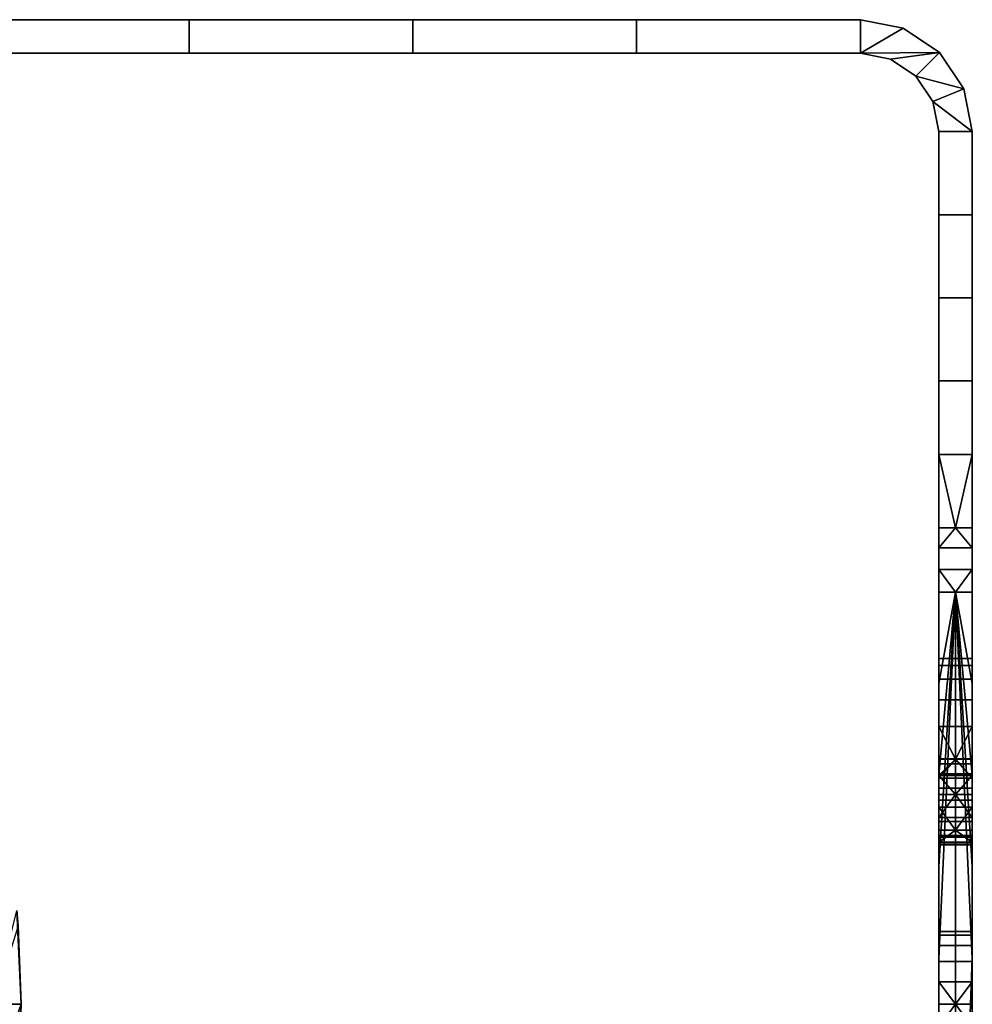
# Model space of a CAD drawing. Header units: millimetres. Extents: x -85 to 170, y -96 to 96.
# Tile 256 of 256: x 85 to 170, y 0 to 88. Entities that reach past the tile are written whole.
import ezdxf

# ---------------------------------------------------------------- set-up
doc = ezdxf.new("R2010")
doc.units = ezdxf.units.MM
doc.header["$MEASUREMENT"] = 0
doc.layers.add('Default', color=7, linetype='Continuous', true_color=0x000000)

msp = doc.modelspace()

# ---------------------------------------------------------------- meshes
at = {"layer": 'Default'}
mesh = msp.add_polyface(dxfattribs=at)
corners = [(78.571, 88, 84.057), (78.571, 88, 92.629), (105.714, 88, 92.629), (105.714, 88, 84.057), (51.429, 88, 84.057), (51.429, 88, 92.629), (24.286, 88, 92.629), (78.571, 88, 75.486), (105.714, 88, 75.486), (51.429, 88, 75.486), (78.571, 88, 66.914), (105.714, 88, 66.914), (51.429, 88, 66.914), (78.571, 88, 58.343), (105.714, 88, 58.343), (51.429, 88, 58.343), (78.571, 88, 49.771), (105.714, 88, 49.771), (51.429, 88, 49.771), (80, 88, 101.2), (100, 88, 101.2), (60, 88, 101.2), (40, 88, 101.2), (21.385, 88, 62.734), (100, 88, 41.2), (80, 88, 41.2), (60, 88, 41.2), (40, 88, 41.2), (100, 88, 41.2), (100, 85, 41.2), (80, 85, 41.2), (80, 88, 41.2), (60, 85, 41.2), (60, 88, 41.2), (40, 85, 41.2), (40, 88, 41.2), (78.571, 85, 58.343), (78.571, 85, 49.771), (105.714, 85, 49.771), (105.714, 85, 58.343), (51.429, 85, 58.343), (51.429, 85, 49.771), (24.286, 85, 49.771), (78.571, 85, 66.914), (105.714, 85, 66.914), (51.429, 85, 66.914), (51.429, 85, 75.486), (78.571, 85, 75.486), (51.429, 85, 84.057), (78.571, 85, 84.057), (51.429, 85, 92.629), (78.571, 85, 92.629), (80, 85, 41.2), (100, 85, 41.2), (60, 85, 41.2), (40, 85, 41.2), (21.385, 85, 79.666), (105.714, 85, 92.629), (100, 85, 101.2), (80, 85, 101.2), (60, 85, 101.2), (40, 85, 101.2), (80, 88, 101.2), (80, 85, 101.2), (100, 85, 101.2), (100, 88, 101.2), (40, 88, 101.2), (40, 85, 101.2), (60, 85, 101.2), (60, 88, 101.2)]
mesh.append_faces([[corners[k] for k in face] for face in [(0, 1, 2, 3), (4, 5, 1, 0), (6, 5, 4, 4), (7, 0, 3, 8), (9, 4, 0, 7), (10, 7, 8, 11), (12, 9, 7, 10), (13, 10, 11, 14), (15, 12, 10, 13), (16, 13, 14, 17), (18, 15, 13, 16), (19, 20, 2, 1), (21, 19, 1, 5), (22, 21, 5, 5), (23, 12, 15, 15), (16, 17, 24, 25), (18, 16, 25, 26), (18, 26, 27, 27), (28, 29, 30, 31), (31, 30, 32, 33), (34, 35, 33, 32), (36, 37, 38, 39), (40, 41, 37, 36), (42, 41, 40, 40), (43, 36, 39, 44), (45, 40, 36, 43), (46, 45, 43, 47), (48, 46, 47, 49), (50, 48, 49, 51), (52, 53, 38, 37), (54, 52, 37, 41), (55, 54, 41, 41), (56, 46, 48, 48), (51, 57, 58, 59), (50, 51, 59, 60), (50, 60, 61, 61), (62, 63, 64, 65), (66, 67, 68, 69), (69, 68, 63, 62)]])
mesh = msp.add_polyface(dxfattribs=at)
corners = [(105.714, 88, 84.057), (105.714, 88, 92.629), (132.857, 88, 92.629), (132.857, 88, 84.057), (105.714, 88, 75.486), (132.857, 88, 75.486), (105.714, 88, 66.914), (132.857, 88, 66.914), (105.714, 88, 58.343), (132.857, 88, 58.343), (105.714, 88, 49.771), (132.857, 88, 49.771), (140, 88, 101.2), (160, 88, 101.2), (100, 88, 101.2), (120, 88, 101.2), (160, 88, 81.2), (160, 88, 61.2), (140, 88, 41.2), (120, 88, 41.2), (160, 88, 41.2), (100, 88, 41.2), (140, 85, 41.2), (140, 88, 41.2), (160, 88, 41.2), (160, 85, 41.2), (100, 85, 41.2), (100, 88, 41.2), (120, 88, 41.2), (120, 85, 41.2), (105.714, 85, 58.343), (105.714, 85, 49.771), (132.857, 85, 49.771), (132.857, 85, 58.343), (105.714, 85, 66.914), (132.857, 85, 66.914), (105.714, 85, 75.486), (132.857, 85, 75.486), (78.571, 85, 75.486), (78.571, 85, 66.914), (105.714, 85, 84.057), (132.857, 85, 84.057), (78.571, 85, 84.057), (105.714, 85, 92.629), (132.857, 85, 92.629), (78.571, 85, 92.629), (140, 85, 41.2), (160, 85, 41.2), (100, 85, 41.2), (120, 85, 41.2), (160, 85, 61.2), (160, 85, 81.2), (140, 85, 101.2), (120, 85, 101.2), (160, 85, 101.2), (100, 85, 101.2), (120, 88, 101.2), (120, 85, 101.2), (140, 85, 101.2), (140, 88, 101.2), (100, 88, 101.2), (100, 85, 101.2)]
mesh.append_faces([[corners[k] for k in face] for face in [(0, 1, 2, 3), (4, 0, 3, 5), (6, 4, 5, 7), (8, 6, 7, 9), (10, 8, 9, 11), (2, 12, 13, 13), (2, 1, 14, 15), (12, 2, 15, 15), (13, 16, 3, 2), (16, 5, 3, 3), (7, 5, 16, 16), (9, 17, 11, 11), (7, 17, 9, 9), (11, 18, 19, 19), (20, 18, 11, 11), (10, 11, 19, 21), (22, 23, 24, 25), (26, 27, 28, 29), (29, 28, 23, 22), (30, 31, 32, 33), (34, 30, 33, 35), (36, 34, 35, 37), (38, 39, 34, 36), (40, 36, 37, 41), (42, 38, 36, 40), (43, 40, 41, 44), (45, 42, 40, 43), (32, 46, 47, 47), (32, 31, 48, 49), (46, 32, 49, 49), (47, 50, 33, 32), (50, 35, 33, 33), (50, 51, 37, 35), (41, 51, 44, 44), (37, 51, 41, 41), (44, 52, 53, 53), (54, 52, 44, 44), (43, 44, 53, 55), (56, 57, 58, 59), (57, 56, 60, 61)]])
mesh = msp.add_polyface(dxfattribs=at)
corners = [(163.827, 87.239, 41.2), (163.827, 87.239, 101.2), (167.071, 85.071, 101.2), (167.071, 85.071, 41.2), (160, 88, 41.2), (160, 88, 61.2), (160, 88, 81.2), (160, 88, 101.2), (160, 88, 41.2), (132.857, 88, 49.771), (160, 88, 61.2), (132.857, 88, 66.914), (160, 88, 81.2), (164.95, 82.95, 41.2), (162.679, 84.467, 41.2), (167.071, 85.071, 41.2), (169.239, 81.827, 41.2), (166.467, 80.679, 41.2), (160, 85, 41.2), (160, 88, 41.2), (163.827, 87.239, 41.2), (166.467, 80.679, 41.2), (167, 78, 41.2), (167, 78, 49.771), (167, 78, 66.914), (167, 78, 58.343), (167, 78, 75.486), (167, 78, 84.057), (167, 78, 92.629), (166.467, 80.679, 101.2), (167, 78, 101.2), (162.679, 84.467, 41.2), (164.95, 82.95, 41.2), (164.95, 82.95, 101.2), (162.679, 84.467, 101.2), (160, 85, 61.2), (160, 85, 41.2), (160, 85, 81.2), (160, 85, 101.2), (160, 85, 101.2), (132.857, 85, 92.629), (160, 85, 81.2), (140, 88, 101.2), (140, 85, 101.2), (160, 85, 101.2), (160, 88, 101.2), (163.827, 87.239, 101.2), (162.679, 84.467, 101.2), (167.071, 85.071, 101.2), (164.95, 82.95, 101.2), (169.239, 81.827, 101.2), (166.467, 80.679, 101.2), (167, 66, 60.95), (167, 66, 50.7), (167, 54, 50.7), (167, 54, 60.95), (167, 66, 71.2), (167, 54, 71.2), (167, 66, 81.45), (167, 54, 81.45), (167, 54, 91.7), (167, 42, 81.45), (167, 42, 91.7), (167, 66, 91.7)]
mesh.append_faces([[corners[k] for k in face] for face in [(0, 1, 2, 3), (0, 4, 5, 5), (5, 6, 0, 0), (7, 1, 6, 6), (0, 6, 1, 1), (8, 9, 10, 10), (10, 11, 12, 12), (13, 14, 15, 15), (13, 16, 17, 17), (18, 15, 14, 14), (15, 16, 13, 13), (18, 19, 20, 20), (18, 20, 15, 15), (21, 22, 23, 23), (24, 21, 25, 25), (23, 25, 21, 21), (21, 24, 26, 26), (27, 28, 29, 29), (28, 30, 29, 29), (29, 26, 27, 27), (26, 29, 21, 21), (31, 32, 33, 34), (31, 35, 36, 36), (35, 31, 37, 37), (32, 21, 29, 33), (38, 37, 34, 34), (31, 34, 37, 37), (39, 40, 41, 41), (42, 43, 44, 45), (46, 45, 44, 44), (47, 48, 44, 44), (44, 48, 46, 46), (49, 48, 47, 47), (50, 49, 51, 51), (50, 48, 49, 49), (52, 53, 54, 55), (56, 52, 55, 57), (58, 56, 57, 59), (60, 59, 61, 62), (63, 58, 59, 60)]])
mesh = msp.add_polyface(dxfattribs=at)
corners = [(169.239, 81.827, 41.2), (170, 78, 49.771), (170, 78, 41.2), (170, 78, 66.914), (170, 78, 58.343), (170, 78, 75.486), (170, 78, 84.057), (169.239, 81.827, 101.2), (170, 78, 92.629), (170, 78, 101.2), (167.071, 85.071, 41.2), (167.071, 85.071, 101.2), (170, 63.14, 41.2), (167, 63.14, 41.2), (167, 70.57, 41.2), (170, 70.57, 41.2), (167, 78, 41.2), (170, 78, 41.2), (169.239, 81.827, 41.2), (166.467, 80.679, 41.2), (170, 78, 101.2), (169.239, 81.827, 101.2), (166.467, 80.679, 101.2), (167, 70.57, 101.2), (170, 70.57, 101.2), (167, 78, 101.2), (167, 63.14, 101.2), (170, 63.14, 101.2), (167, 66, 50.7), (167, 78, 49.771), (167, 70.57, 41.2), (167, 78, 41.2), (167, 63.14, 41.2), (167, 66, 60.95), (167, 78, 58.343), (167, 66, 71.2), (167, 78, 66.914), (167, 66, 81.45), (167, 78, 84.057), (167, 78, 75.486), (167, 66, 91.7), (167, 78, 92.629), (167, 63.14, 101.2), (167, 70.57, 101.2), (167, 78, 101.2), (170, 66, 91.7), (170, 78, 92.629), (170, 70.57, 101.2), (170, 78, 101.2), (170, 63.14, 101.2), (170, 66, 81.45), (170, 78, 84.057), (170, 54, 91.7), (170, 66, 71.2), (170, 78, 75.486), (170, 66, 60.95), (170, 78, 58.343), (170, 78, 66.914), (170, 66, 50.7), (170, 78, 49.771), (170, 70.57, 41.2), (170, 63.14, 41.2), (170, 78, 41.2)]
mesh.append_faces([[corners[k] for k in face] for face in [(0, 1, 2, 2), (3, 4, 0, 0), (1, 0, 4, 4), (0, 5, 3, 3), (6, 7, 8, 8), (8, 7, 9, 9), (7, 6, 5, 5), (5, 0, 7, 7), (10, 11, 7, 0), (12, 13, 14, 15), (15, 14, 16, 17), (18, 17, 19, 19), (17, 16, 19, 19), (20, 21, 22, 22), (23, 24, 20, 25), (25, 20, 22, 22), (24, 23, 26, 27), (28, 29, 30, 30), (30, 29, 31, 31), (32, 28, 30, 30), (28, 33, 34, 29), (33, 35, 36, 34), (35, 37, 38, 39), (36, 35, 39, 39), (37, 40, 41, 38), (42, 43, 40, 40), (44, 41, 43, 43), (40, 43, 41, 41), (45, 46, 47, 47), (47, 46, 48, 48), (49, 45, 47, 47), (45, 50, 51, 46), (49, 52, 45, 45), (50, 53, 54, 51), (53, 55, 56, 57), (54, 53, 57, 57), (55, 58, 59, 56), (60, 59, 58, 58), (61, 60, 58, 58), (59, 60, 62, 62)]])
mesh = msp.add_polyface(dxfattribs=at)
corners = [(170, 49.146, 36.604), (170, 42.583, 32.008), (168.5, 42.583, 32.008), (167, 49.146, 36.604), (167, 42.583, 32.008), (167, 55.71, 41.2), (170, 55.71, 41.2), (170, 63.14, 41.2), (170, 55.71, 41.2), (167, 55.71, 41.2), (167, 63.14, 41.2), (170, 63.14, 101.2), (167, 63.14, 101.2), (167, 55.71, 101.2), (170, 55.71, 101.2), (170, 55.71, 101.2), (167, 55.71, 101.2), (167, 49.146, 105.796), (170, 49.146, 105.796), (168.5, 42.583, 110.392), (167, 42.583, 110.392), (170, 42.583, 110.392), (167, 42.583, 110.392), (167, 40.808, 111.382), (168.5, 42.583, 110.392), (167, 49.146, 36.604), (167, 42.583, 32.008), (167, 42, 40.45), (167, 55.71, 41.2), (167, 54, 50.7), (167, 63.14, 41.2), (167, 66, 50.7), (167, 42, 50.7), (167, 54, 91.7), (167, 63.14, 101.2), (167, 66, 91.7), (167, 42, 101.95), (167, 42, 91.7), (167, 55.71, 101.2), (167, 49.146, 105.796), (167, 42.583, 110.392), (170, 54, 81.45), (170, 54, 91.7), (170, 42, 91.7), (170, 42, 81.45), (170, 66, 81.45), (170, 66, 91.7), (170, 54, 71.2), (170, 42, 71.2), (170, 66, 71.2), (170, 54, 60.95), (170, 42, 60.95), (170, 66, 60.95), (170, 54, 50.7), (170, 42, 50.7), (170, 66, 50.7), (170, 49.146, 105.796), (170, 42.583, 110.392), (170, 42, 101.95), (170, 55.71, 101.2), (170, 63.14, 101.2), (170, 55.71, 41.2), (170, 42, 40.45), (170, 63.14, 41.2), (170, 42.583, 32.008), (170, 49.146, 36.604)]
mesh.append_faces([[corners[k] for k in face] for face in [(0, 1, 2, 2), (3, 2, 4, 4), (0, 3, 5, 6), (2, 3, 0, 0), (7, 8, 9, 10), (11, 12, 13, 14), (15, 16, 17, 18), (18, 17, 19, 19), (19, 17, 20, 20), (21, 18, 19, 19), (22, 23, 24, 24), (25, 26, 27, 27), (28, 25, 27, 27), (29, 28, 27, 27), (30, 28, 29, 31), (27, 32, 29, 29), (33, 34, 35, 35), (36, 33, 37, 37), (33, 38, 34, 34), (36, 39, 38, 38), (39, 36, 40, 40), (33, 36, 38, 38), (41, 42, 43, 44), (45, 46, 42, 41), (47, 41, 44, 48), (49, 45, 41, 47), (50, 47, 48, 51), (52, 49, 47, 50), (53, 50, 51, 54), (55, 52, 50, 53), (56, 57, 58, 58), (59, 56, 58, 58), (42, 59, 58, 58), (42, 60, 59, 59), (58, 43, 42, 42), (61, 53, 62, 62), (54, 62, 53, 53), (61, 63, 55, 53), (62, 64, 65, 65), (62, 65, 61, 61)]])
mesh = msp.add_polyface(dxfattribs=at)
corners = [(167, 6, 50.7), (167, 6, 40.45), (167, -6, 40.45), (167, -6, 50.7), (167, 42, 50.7), (167, 42, 40.45), (167, 30, 40.45), (167, 30, 50.7), (167, 6, 60.95), (167, -6, 60.95), (167, 54, 60.95), (167, 54, 50.7), (167, 42, 60.95), (167, 54, 71.2), (167, 42, 71.2), (167, 54, 81.45), (167, 42, 81.45), (167, 6, 91.7), (167, 6, 81.45), (167, -6, 81.45), (167, -6, 91.7), (167, 6, 101.95), (167, -6, 101.95), (167, 42, 101.95), (167, 42, 91.7), (167, 30, 91.7), (167, 30, 101.95), (167, -20.471, 30.2), (167, -12.282, 30.2), (167, -4.094, 30.2), (167, -16.695, 48.452), (167, -18.738, 47.962), (167, -15.098, 49.817), (167, 4.094, 30.2), (167, -14.459, 53.852), (167, -15.556, 55.644), (167, -17.612, 58.016), (167, -14.294, 51.758), (167, -19.309, 60.657), (167, -21.497, 66.524), (167, -6.182, 69.191), (167, -20.613, 63.512), (167, -6.5, 71.2), (167, -21.944, 69.631), (167, -5.259, 67.379), (167, -3.821, 65.941), (167, -2.009, 65.018), (167, 12.282, 30.2), (167, 20.471, 30.2), (167, 28.659, 30.2), (167, 36.847, 30.2), (167, 18.738, 47.962), (167, 16.695, 48.452), (167, 15.098, 49.817), (167, 24.817, 52.622), (167, 21.92, 49.28), (167, 20.46, 48.304)]
mesh.append_faces([[corners[k] for k in face] for face in [(0, 1, 2, 3), (4, 5, 6, 7), (8, 0, 3, 9), (10, 11, 4, 12), (13, 10, 12, 14), (15, 13, 14, 16), (17, 18, 19, 20), (21, 17, 20, 22), (23, 24, 25, 26), (27, 2, 28, 28), (28, 2, 29, 29), (30, 2, 31, 31), (2, 30, 32, 32), (3, 2, 32, 32), (33, 29, 2, 1), (34, 35, 9, 9), (35, 36, 9, 9), (34, 3, 37, 37), (37, 3, 32, 32), (34, 9, 3, 3), (9, 36, 38, 38), (39, 40, 41, 41), (42, 40, 43, 43), (44, 45, 9, 9), (41, 44, 9, 9), (44, 41, 40, 40), (38, 41, 9, 9), (9, 45, 46, 46), (47, 33, 1, 1), (48, 47, 1, 1), (49, 48, 6, 6), (1, 6, 48, 48), (50, 49, 6, 6), (6, 1, 51, 51), (52, 1, 53, 53), (1, 52, 51, 51), (54, 7, 55, 55), (6, 56, 55, 55), (6, 51, 56, 56)]])
mesh = msp.add_polyface(dxfattribs=at)
corners = [(168.5, 36.847, 30.2), (167, 36.847, 30.2), (167, 38.869, 30.407), (170, 36.847, 30.2), (170, 38.869, 30.407), (167, 40.808, 31.018), (170, 40.808, 31.018), (168.5, 42.583, 32.008), (167, 42.583, 32.008), (170, 42.583, 32.008), (168.5, 36.847, 112.2), (170, 36.847, 112.2), (170, 38.869, 111.993), (167, 36.847, 112.2), (167, 38.869, 111.993), (167, 40.808, 111.382), (170, 40.808, 111.382), (168.5, 42.583, 110.392), (170, 42.583, 110.392), (167, 40.808, 31.018), (167, 38.869, 30.407), (167, 42, 40.45), (167, 36.847, 30.2), (167, 42.583, 32.008), (167, 30, 40.45), (167, 42, 60.95), (167, 42, 50.7), (167, 30, 50.7), (167, 42, 71.2), (167, 30.921, 68.988), (167, 30.921, 73.412), (167, 42, 81.45), (167, 40.808, 111.382), (167, 42, 101.95), (167, 38.869, 111.993), (167, 42.583, 110.392), (167, 36.847, 112.2), (167, 30, 91.7), (167, 42, 91.7), (170, 42, 91.7), (170, 42, 101.95), (170, 30, 101.95), (170, 30, 91.7), (170, 42, 40.45), (170, 42, 50.7), (170, 30, 50.7), (170, 30, 40.45), (170, 40.808, 111.382), (170, 38.869, 111.993), (170, 36.847, 112.2), (170, 42.583, 110.392), (170, 42, 81.45), (170, 29.045, 82.033), (170, 30.292, 77.79), (170, 42, 71.2), (170, 30.921, 73.412), (170, 30.921, 68.988), (170, 42, 60.95), (170, 40.808, 31.018), (170, 38.869, 30.407), (170, 42.583, 32.008), (170, 36.847, 30.2)]
mesh.append_faces([[corners[k] for k in face] for face in [(0, 1, 2, 2), (3, 0, 4, 4), (2, 4, 0, 0), (2, 5, 6, 4), (7, 5, 8, 8), (9, 6, 7, 7), (5, 7, 6, 6), (10, 11, 12, 12), (13, 10, 14, 14), (12, 14, 10, 10), (15, 14, 12, 16), (17, 16, 18, 18), (16, 17, 15, 15), (19, 20, 21, 21), (22, 21, 20, 20), (19, 21, 23, 23), (22, 24, 21, 21), (25, 26, 27, 27), (28, 25, 29, 29), (30, 31, 28, 28), (29, 30, 28, 28), (32, 33, 34, 34), (35, 33, 32, 32), (33, 36, 34, 34), (31, 37, 38, 38), (39, 40, 41, 42), (43, 44, 45, 46), (47, 48, 40, 40), (49, 40, 48, 48), (47, 40, 50, 50), (49, 41, 40, 40), (51, 39, 42, 42), (52, 53, 51, 51), (54, 51, 55, 55), (56, 57, 54, 54), (55, 56, 54, 54), (58, 43, 59, 59), (60, 43, 58, 58), (43, 61, 59, 59), (57, 45, 44, 44)]])
mesh = msp.add_polyface(dxfattribs=at)
corners = [(168.5, 36.847, 30.2), (170, 36.847, 30.2), (170, 28.659, 30.2), (167, 36.847, 30.2), (167, 28.659, 30.2), (167, 20.471, 30.2), (168.5, 36.847, 112.2), (170, 20.471, 112.2), (170, 28.659, 112.2), (170, 36.847, 112.2), (167, 36.847, 112.2), (167, 28.659, 112.2), (167, 20.471, 112.2), (167, 29.045, 60.367), (170, 29.045, 60.367), (170, 30.292, 64.61), (167, 30.292, 64.61), (170, 30.921, 68.988), (167, 30.921, 68.988), (167, 27.208, 56.343), (170, 27.208, 56.343), (170, 30.921, 73.412), (167, 30.921, 73.412), (170, 30.292, 77.79), (167, 30.292, 77.79), (167, 29.045, 82.033), (170, 29.045, 82.033), (170, 27.208, 86.057), (167, 27.208, 86.057), (167, 30, 50.7), (167, 27.208, 56.343), (167, 29.045, 60.367), (167, 42, 60.95), (167, 30.292, 64.61), (167, 30.921, 68.988), (167, 27.208, 86.057), (167, 30, 91.7), (167, 29.045, 82.033), (167, 42, 81.45), (167, 30.292, 77.79), (167, 30.921, 73.412), (167, 24.817, 89.778), (167, 21.92, 93.12), (167, 30, 101.95), (167, 28.659, 112.2), (167, 36.847, 112.2), (167, 42, 101.95), (170, 36.847, 112.2), (170, 28.659, 112.2), (170, 30, 101.95), (170, 30, 91.7), (170, 27.208, 86.057), (170, 29.045, 82.033), (170, 42, 81.45), (170, 24.817, 89.778), (170, 30.921, 73.412), (170, 30.292, 77.79), (170, 27.208, 56.343), (170, 30, 50.7), (170, 29.045, 60.367), (170, 42, 60.95), (170, 30.292, 64.61), (170, 30.921, 68.988), (170, 24.817, 52.622), (170, 21.92, 49.28), (170, 30, 40.45), (170, 28.659, 30.2), (170, 36.847, 30.2), (170, 42, 40.45)]
mesh.append_faces([[corners[k] for k in face] for face in [(0, 1, 2, 2), (3, 0, 4, 4), (5, 4, 0, 0), (6, 7, 8, 8), (6, 8, 9, 9), (10, 11, 6, 6), (12, 6, 11, 11), (13, 14, 15, 16), (16, 15, 17, 18), (19, 20, 14, 13), (18, 17, 21, 22), (22, 21, 23, 24), (25, 24, 23, 26), (25, 26, 27, 28), (29, 30, 31, 31), (32, 29, 31, 31), (31, 33, 32, 32), (34, 32, 33, 33), (35, 36, 37, 37), (36, 38, 37, 37), (37, 38, 39, 39), (39, 38, 40, 40), (35, 41, 36, 36), (42, 43, 36, 36), (43, 44, 45, 45), (45, 46, 43, 43), (47, 48, 49, 49), (50, 51, 52, 52), (53, 50, 52, 52), (50, 54, 51, 51), (55, 53, 56, 56), (57, 58, 59, 59), (58, 60, 59, 59), (59, 60, 61, 61), (61, 60, 62, 62), (57, 63, 58, 58), (64, 65, 58, 58), (65, 66, 67, 67), (67, 68, 65, 65)]])
mesh = msp.add_polyface(dxfattribs=at)
corners = [(167, -6.182, 73.209), (167, -5.259, 75.021), (170, -5.259, 75.021), (170, -6.182, 73.209), (170, -6.5, 71.2), (167, -6.5, 71.2), (167, -3.821, 76.459), (170, -3.821, 76.459), (167, -6.182, 69.191), (170, -6.182, 69.191), (170, -5.259, 67.379), (167, -5.259, 67.379), (170, 4.094, 112.2), (168.5, -36.847, 112.2), (170, -4.094, 112.2), (168.5, 36.847, 112.2), (167, -21.944, 72.769), (167, -6.182, 73.209), (167, -6.5, 71.2), (167, -20.613, 78.888), (167, -5.259, 75.021), (167, -6, 81.45), (167, -3.821, 76.459), (167, -17.612, 84.384), (167, -15.556, 86.756), (167, -6, 91.7), (167, -14.491, 88.452), (167, -14.267, 90.442), (167, -14.928, 92.332), (167, -6, 101.95), (167, -16.344, 93.749), (167, -18.234, 94.41), (167, -12.282, 112.2), (167, -4.094, 112.2), (170, -20.471, 112.2), (170, -6, 101.95), (170, -12.282, 112.2), (170, -4.094, 112.2), (170, -6, 91.7), (170, -14.928, 92.332), (170, -14.491, 88.452), (170, -15.556, 86.756), (170, -6, 81.45), (170, -17.612, 84.384), (170, -14.267, 90.442), (170, -5.259, 75.021), (170, -3.821, 76.459), (170, -20.613, 78.888), (170, -6.182, 73.209), (170, -20.613, 63.512), (170, -5.259, 67.379), (170, -6.182, 69.191), (170, -3.821, 65.941), (170, -6, 60.95), (170, -17.612, 58.016), (170, -15.556, 55.644), (170, -6, 50.7), (170, -14.459, 53.852), (170, -14.294, 51.758), (170, -15.098, 49.817), (170, -6, 40.45), (170, -16.695, 48.452), (170, -18.738, 47.962), (170, -12.282, 30.2), (170, -4.094, 30.2)]
mesh.append_faces([[corners[k] for k in face] for face in [(0, 1, 2, 3), (3, 4, 5, 0), (1, 6, 7, 2), (8, 9, 10, 11), (9, 8, 5, 4), (12, 13, 14, 14), (12, 15, 13, 13), (16, 17, 18, 18), (19, 20, 17, 17), (21, 22, 20, 20), (23, 24, 21, 21), (25, 21, 26, 26), (20, 19, 21, 21), (26, 27, 25, 25), (28, 29, 25, 25), (28, 25, 27, 27), (30, 31, 29, 29), (29, 32, 33, 33), (34, 35, 36, 36), (36, 35, 37, 37), (38, 35, 39, 39), (40, 41, 42, 42), (41, 43, 42, 42), (40, 38, 44, 44), (44, 38, 39, 39), (40, 42, 38, 38), (45, 46, 42, 42), (47, 45, 42, 42), (45, 47, 48, 48), (49, 50, 51, 51), (52, 50, 53, 53), (54, 55, 53, 53), (56, 53, 57, 57), (50, 49, 53, 53), (57, 58, 56, 56), (59, 60, 56, 56), (59, 56, 58, 58), (61, 62, 60, 60), (60, 63, 64, 64)]])
mesh = msp.add_polyface(dxfattribs=at)
corners = [(168.5, 0, 77.7), (167, -2.009, 77.382), (167, 0, 77.7), (170, -2.009, 77.382), (170, -3.821, 76.459), (167, -3.821, 76.459), (170, 0, 77.7), (167, -3.821, 65.941), (167, -5.259, 67.379), (170, -5.259, 67.379), (170, -3.821, 65.941), (168.5, 0, 64.7), (167, 0, 64.7), (167, -2.009, 65.018), (170, -2.009, 65.018), (170, 0, 64.7), (168.5, -36.847, 30.2), (167, -4.094, 30.2), (167, 4.094, 30.2), (168.5, 36.847, 30.2), (168.5, -36.847, 112.2), (168.5, 36.847, 112.2), (167, 4.094, 112.2), (167, -4.094, 112.2), (167, -6, 60.95), (167, 0, 64.7), (167, 6, 60.95), (167, 2.009, 65.018), (167, -2.009, 65.018), (167, -3.821, 76.459), (167, -6, 81.45), (167, -2.009, 77.382), (167, 0, 77.7), (167, 6, 81.45), (167, -4.094, 112.2), (167, 4.094, 112.2), (167, 6, 101.95), (167, -6, 101.95), (167, 3.821, 76.459), (167, 2.009, 77.382), (168.5, 0, 64.7), (167, 2.009, 65.018), (167, 0, 64.7), (170, 2.009, 65.018), (170, 3.821, 65.941), (167, 3.821, 65.941), (170, 0, 64.7), (168.5, 0, 77.7), (167, 0, 77.7), (167, 2.009, 77.382), (167, 3.821, 76.459), (170, 3.821, 76.459), (170, 2.009, 77.382), (170, 0, 77.7), (170, 6, 91.7), (170, 6, 101.95), (170, -6, 101.95), (170, -6, 91.7), (170, 6, 81.45), (170, -6, 81.45), (170, 6, 50.7), (170, 6, 60.95), (170, -6, 60.95), (170, -6, 50.7), (170, 6, 40.45), (170, -6, 40.45), (170, 4.094, 112.2), (170, -4.094, 112.2), (170, -3.821, 76.459), (170, -2.009, 77.382), (170, 0, 77.7), (170, -2.009, 65.018), (170, -3.821, 65.941), (170, 0, 64.7), (170, -4.094, 30.2), (170, 4.094, 30.2), (170, 3.821, 65.941), (170, 2.009, 65.018)]
mesh.append_faces([[corners[k] for k in face] for face in [(0, 1, 2, 2), (1, 3, 4, 5), (6, 3, 0, 0), (3, 1, 0, 0), (7, 8, 9, 10), (11, 12, 13, 13), (13, 7, 10, 14), (14, 15, 11, 13), (16, 17, 18, 19), (20, 21, 22, 23), (24, 25, 26, 26), (25, 27, 26, 26), (25, 24, 28, 28), (29, 30, 31, 31), (31, 30, 32, 32), (30, 33, 32, 32), (34, 35, 36, 37), (33, 38, 39, 39), (32, 33, 39, 39), (40, 41, 42, 42), (41, 43, 44, 45), (46, 43, 40, 40), (43, 41, 40, 40), (47, 48, 49, 49), (49, 50, 51, 52), (52, 53, 47, 49), (54, 55, 56, 57), (58, 54, 57, 59), (60, 61, 62, 63), (64, 60, 63, 65), (66, 67, 56, 55), (59, 68, 69, 69), (59, 70, 58, 58), (70, 59, 69, 69), (62, 71, 72, 72), (62, 73, 71, 71), (62, 61, 73, 73), (74, 75, 64, 65), (61, 76, 77, 77), (73, 61, 77, 77)]])
mesh = msp.add_polyface(dxfattribs=at)
corners = [(170, 4.094, 30.2), (168.5, -36.847, 30.2), (168.5, 36.847, 30.2), (167, 15.098, 49.817), (167, 6, 40.45), (167, 6, 50.7), (167, 14.459, 53.852), (167, 6, 60.95), (167, 2.009, 65.018), (167, 3.821, 65.941), (167, 20.613, 63.512), (167, 5.259, 67.379), (167, 6.182, 69.191), (167, 6.5, 71.2), (167, 21.944, 69.631), (167, 3.821, 76.459), (167, 6, 81.45), (167, 5.259, 75.021), (167, 20.613, 78.888), (167, 6.182, 73.209), (167, 21.944, 72.769), (167, 6, 91.7), (167, 14.491, 88.452), (167, 14.267, 90.442), (167, 12.282, 112.2), (167, 6, 101.95), (167, 4.094, 112.2), (167, 14.928, 92.332), (167, 6.182, 69.191), (167, 5.259, 67.379), (170, 5.259, 67.379), (170, 6.182, 69.191), (170, 6.5, 71.2), (167, 6.5, 71.2), (167, 3.821, 65.941), (170, 3.821, 65.941), (167, 6.182, 73.209), (170, 6.182, 73.209), (170, 5.259, 75.021), (167, 5.259, 75.021), (167, 3.821, 76.459), (170, 3.821, 76.459), (170, 12.282, 112.2), (170, 4.094, 112.2), (170, 6, 101.95), (170, 14.928, 92.332), (170, 6, 91.7), (170, 14.491, 88.452), (170, 6, 81.45), (170, 2.009, 77.382), (170, 3.821, 76.459), (170, 20.613, 78.888), (170, 5.259, 75.021), (170, 6.182, 73.209), (170, 0, 77.7), (170, 6.5, 71.2), (170, 21.944, 72.769), (170, 3.821, 65.941), (170, 6, 60.95), (170, 5.259, 67.379), (170, 20.613, 63.512), (170, 6.182, 69.191), (170, 21.944, 69.631), (170, 6, 50.7), (170, 14.459, 53.852), (170, 14.294, 51.758), (170, 12.282, 30.2), (170, 6, 40.45), (170, 4.094, 30.2), (170, 15.098, 49.817)]
mesh.append_faces([[corners[k] for k in face] for face in [(0, 1, 2, 2), (3, 4, 5, 5), (6, 5, 7, 7), (8, 9, 7, 7), (10, 7, 11, 11), (11, 7, 9, 9), (10, 11, 12, 12), (13, 14, 12, 12), (15, 16, 17, 17), (16, 18, 17, 17), (19, 20, 13, 13), (17, 18, 19, 19), (21, 22, 16, 16), (23, 22, 21, 21), (24, 25, 26, 26), (25, 27, 21, 21), (28, 29, 30, 31), (31, 32, 33, 28), (29, 34, 35, 30), (36, 37, 38, 39), (40, 39, 38, 41), (37, 36, 33, 32), (42, 43, 44, 44), (45, 44, 46, 46), (47, 46, 48, 48), (49, 50, 48, 48), (51, 48, 52, 52), (52, 48, 50, 50), (51, 52, 53, 53), (54, 49, 48, 48), (55, 56, 53, 53), (57, 58, 59, 59), (58, 60, 59, 59), (61, 62, 55, 55), (59, 60, 61, 61), (63, 64, 58, 58), (65, 64, 63, 63), (66, 67, 68, 68), (67, 69, 63, 63)]])
mesh = msp.add_polyface(dxfattribs=at)
corners = [(168.5, 36.847, 30.2), (170, 12.282, 30.2), (170, 4.094, 30.2), (168.5, 36.847, 112.2), (167, 12.282, 112.2), (167, 4.094, 112.2), (167, 14.459, 53.852), (170, 14.459, 53.852), (170, 14.294, 51.758), (167, 14.294, 51.758), (168.5, 15.556, 55.644), (170, 15.098, 49.817), (167, 15.098, 49.817), (167, 14.928, 92.332), (170, 14.928, 92.332), (170, 14.267, 90.442), (167, 14.267, 90.442), (168.5, 15.556, 86.756), (167, 15.556, 86.756), (167, 14.491, 88.452), (170, 14.491, 88.452), (167, 14.294, 51.758), (167, 15.098, 49.817), (167, 6, 50.7), (167, 14.459, 53.852), (167, 15.556, 55.644), (167, 6, 60.95), (167, 17.612, 58.016), (167, 19.309, 60.657), (167, 21.497, 66.524), (167, 20.613, 63.512), (167, 6.182, 69.191), (167, 20.613, 78.888), (167, 21.497, 75.876), (167, 6.182, 73.209), (167, 17.612, 84.384), (167, 19.309, 81.743), (167, 6, 81.45), (167, 14.491, 88.452), (167, 15.556, 86.756), (167, 14.928, 92.332), (167, 14.267, 90.442), (167, 6, 91.7), (167, 6, 101.95), (167, 16.344, 93.749), (167, 18.234, 94.41), (167, 20.471, 112.2), (167, 12.282, 112.2), (170, 20.471, 112.2), (170, 12.282, 112.2), (170, 6, 101.95), (170, 16.344, 93.749), (170, 14.928, 92.332), (170, 18.234, 94.41), (170, 14.267, 90.442), (170, 6, 91.7), (170, 14.491, 88.452), (170, 15.556, 86.756), (170, 6, 81.45), (170, 17.612, 84.384), (170, 19.309, 81.743), (170, 21.497, 75.876), (170, 20.613, 78.888), (170, 6.182, 73.209), (170, 20.613, 63.512), (170, 21.497, 66.524), (170, 6.182, 69.191), (170, 17.612, 58.016), (170, 19.309, 60.657), (170, 6, 60.95), (170, 14.459, 53.852), (170, 15.556, 55.644), (170, 15.098, 49.817), (170, 14.294, 51.758), (170, 6, 50.7), (170, 6, 40.45), (170, 16.695, 48.452), (170, 18.738, 47.962), (170, 20.471, 30.2), (170, 12.282, 30.2)]
mesh.append_faces([[corners[k] for k in face] for face in [(0, 1, 2, 2), (3, 4, 5, 5), (6, 7, 8, 9), (6, 10, 7, 7), (11, 12, 9, 8), (13, 14, 15, 16), (17, 18, 19, 19), (16, 15, 20, 19), (19, 20, 17, 17), (21, 22, 23, 23), (21, 23, 24, 24), (25, 24, 26, 26), (25, 26, 27, 27), (28, 27, 26, 26), (29, 30, 31, 31), (32, 33, 34, 34), (35, 36, 37, 37), (37, 38, 39, 39), (35, 37, 39, 39), (40, 41, 42, 42), (43, 44, 40, 40), (43, 45, 44, 44), (46, 43, 47, 47), (48, 49, 50, 50), (51, 50, 52, 52), (50, 51, 53, 53), (54, 52, 55, 55), (54, 55, 56, 56), (57, 56, 58, 58), (57, 58, 59, 59), (60, 59, 58, 58), (61, 62, 63, 63), (64, 65, 66, 66), (67, 68, 69, 69), (69, 70, 71, 71), (67, 69, 71, 71), (72, 73, 74, 74), (75, 76, 72, 72), (75, 77, 76, 76), (78, 75, 79, 79)]])
mesh = msp.add_polyface(dxfattribs=at)
corners = [(168.5, 18.738, 47.962), (167, 20.46, 48.304), (167, 18.738, 47.962), (170, 18.738, 47.962), (170, 20.46, 48.304), (168.5, 36.847, 30.2), (167, 4.094, 30.2), (167, 12.282, 30.2), (168.5, 36.847, 112.2), (170, 4.094, 112.2), (170, 12.282, 112.2), (168.5, 15.556, 55.644), (167, 14.459, 53.852), (167, 15.556, 55.644), (170, 14.459, 53.852), (170, 15.556, 55.644), (167, 15.098, 49.817), (170, 15.098, 49.817), (170, 16.695, 48.452), (167, 16.695, 48.452), (168.5, 18.738, 47.962), (167, 18.738, 47.962), (170, 18.738, 47.962), (167, 18.234, 94.41), (170, 18.234, 94.41), (170, 16.344, 93.749), (167, 16.344, 93.749), (167, 20.225, 94.186), (170, 20.225, 94.186), (170, 14.928, 92.332), (167, 14.928, 92.332), (170, 15.556, 86.756), (168.5, 15.556, 86.756), (170, 14.491, 88.452), (168.5, 15.556, 55.644), (167, 15.556, 55.644), (167, 17.612, 58.016), (167, 19.309, 60.657), (170, 19.309, 60.657), (170, 17.612, 58.016), (170, 15.556, 55.644), (167, 19.309, 81.743), (167, 17.612, 84.384), (170, 17.612, 84.384), (170, 19.309, 81.743), (168.5, 15.556, 86.756), (167, 15.556, 86.756), (170, 15.556, 86.756), (167, 19.309, 60.657), (167, 6, 60.95), (167, 20.613, 63.512), (167, 6.182, 69.191), (167, 21.944, 69.631), (167, 21.497, 66.524), (167, 20.613, 78.888), (167, 6, 81.45), (167, 19.309, 81.743), (167, 6.182, 73.209), (167, 21.497, 75.876), (167, 21.944, 72.769), (167, 6.5, 71.2), (167, 30, 101.95), (167, 18.234, 94.41), (167, 6, 101.95), (167, 20.471, 112.2), (170, 6, 101.95), (170, 30, 101.95), (170, 20.471, 112.2), (170, 18.234, 94.41), (170, 19.309, 81.743), (170, 6, 81.45), (170, 20.613, 78.888), (170, 6.182, 73.209), (170, 21.944, 72.769), (170, 21.497, 75.876), (170, 20.613, 63.512), (170, 6, 60.95), (170, 19.309, 60.657), (170, 6.182, 69.191), (170, 21.497, 66.524), (170, 21.944, 69.631), (170, 6.5, 71.2), (170, 30, 40.45), (170, 18.738, 47.962), (170, 6, 40.45), (170, 20.471, 30.2)]
mesh.append_faces([[corners[k] for k in face] for face in [(0, 1, 2, 2), (0, 3, 4, 4), (4, 1, 0, 0), (5, 6, 7, 7), (8, 9, 10, 10), (11, 12, 13, 13), (14, 11, 15, 15), (16, 17, 18, 19), (20, 21, 19, 19), (18, 22, 20, 20), (18, 20, 19, 19), (23, 24, 25, 26), (27, 28, 24, 23), (26, 25, 29, 30), (31, 32, 33, 33), (34, 35, 36, 36), (36, 37, 38, 39), (40, 34, 39, 39), (39, 34, 36, 36), (41, 42, 43, 44), (45, 42, 46, 46), (45, 47, 43, 43), (43, 42, 45, 45), (48, 49, 50, 50), (51, 52, 53, 53), (54, 55, 56, 56), (57, 58, 59, 59), (60, 59, 52, 52), (61, 62, 63, 63), (64, 61, 63, 63), (65, 66, 67, 67), (66, 65, 68, 68), (69, 70, 71, 71), (72, 73, 74, 74), (75, 76, 77, 77), (78, 79, 80, 80), (81, 80, 73, 73), (82, 83, 84, 84), (85, 82, 84, 84)]])
mesh = msp.add_polyface(dxfattribs=at)
corners = [(170, 20.46, 48.304), (170, 21.92, 49.28), (168.5, 21.92, 49.28), (167, 20.46, 48.304), (167, 21.92, 49.28), (168.5, 36.847, 30.2), (170, 28.659, 30.2), (170, 20.471, 30.2), (170, 12.282, 30.2), (167, 12.282, 30.2), (167, 20.471, 30.2), (168.5, 36.847, 112.2), (170, 12.282, 112.2), (170, 20.471, 112.2), (167, 20.471, 112.2), (167, 12.282, 112.2), (168.5, 21.92, 49.28), (167, 24.817, 52.622), (167, 21.92, 49.28), (170, 24.817, 52.622), (170, 27.208, 56.343), (167, 27.208, 56.343), (170, 21.92, 49.28), (167, 27.208, 86.057), (170, 27.208, 86.057), (170, 24.817, 89.778), (167, 24.817, 89.778), (168.5, 21.92, 93.12), (167, 21.92, 93.12), (170, 21.92, 93.12), (168.5, 21.92, 93.12), (167, 20.225, 94.186), (167, 21.92, 93.12), (170, 20.225, 94.186), (170, 21.92, 93.12), (167, 20.613, 63.512), (167, 21.497, 66.524), (170, 21.497, 66.524), (170, 20.613, 63.512), (167, 21.944, 69.631), (170, 21.944, 69.631), (167, 19.309, 60.657), (170, 19.309, 60.657), (170, 21.944, 72.769), (167, 21.944, 72.769), (167, 21.497, 75.876), (170, 21.497, 75.876), (167, 20.613, 78.888), (170, 20.613, 78.888), (167, 19.309, 81.743), (170, 19.309, 81.743), (167, 30, 50.7), (167, 30, 40.45), (167, 21.92, 49.28), (167, 24.817, 52.622), (167, 27.208, 56.343), (167, 21.92, 93.12), (167, 30, 91.7), (167, 24.817, 89.778), (167, 20.225, 94.186), (167, 30, 101.95), (167, 18.234, 94.41), (167, 28.659, 112.2), (167, 20.471, 112.2), (170, 28.659, 112.2), (170, 20.471, 112.2), (170, 30, 101.95), (170, 20.225, 94.186), (170, 21.92, 93.12), (170, 18.234, 94.41), (170, 30, 91.7), (170, 24.817, 89.778), (170, 21.92, 49.28), (170, 30, 50.7), (170, 24.817, 52.622), (170, 20.46, 48.304), (170, 30, 40.45), (170, 18.738, 47.962), (170, 28.659, 30.2), (170, 20.471, 30.2)]
mesh.append_faces([[corners[k] for k in face] for face in [(0, 1, 2, 3), (4, 3, 2, 2), (5, 6, 7, 7), (5, 7, 8, 8), (5, 9, 10, 10), (11, 12, 13, 13), (11, 14, 15, 15), (16, 17, 18, 18), (17, 19, 20, 21), (22, 19, 16, 16), (19, 17, 16, 16), (23, 24, 25, 26), (27, 28, 26, 26), (27, 25, 29, 29), (25, 27, 26, 26), (30, 31, 32, 32), (33, 30, 34, 34), (31, 30, 33, 33), (35, 36, 37, 38), (36, 39, 40, 37), (41, 35, 38, 42), (43, 40, 39, 44), (44, 45, 46, 43), (47, 48, 46, 45), (49, 50, 48, 47), (51, 52, 53, 53), (51, 54, 55, 55), (56, 57, 58, 58), (59, 60, 56, 56), (59, 61, 60, 60), (62, 60, 63, 63), (64, 65, 66, 66), (66, 67, 68, 68), (66, 69, 67, 67), (70, 68, 71, 71), (70, 66, 68, 68), (72, 73, 74, 74), (75, 76, 72, 72), (75, 77, 76, 76), (78, 76, 79, 79)]])
mesh = msp.add_polyface(dxfattribs=at)
corners = [(85, 0, -47), (84.71, 7.019, -29), (85, 0, -29), (84.585, 8.389, -47.07), (82.097, -8.143, -47.487), (81.579, -12.296, -45), (82.5, 0, -45), (82.5, 0, -47.419), (82.5, 0, -25), (79.696, 6.972, -21), (80, 0, -21), (85, 0, -29), (84.71, 7.019, -29), (82.5, 0, -25), (80, 0, -21), (79.696, -6.972, -21), (78.785, -13.892, -21), (83.841, -13.991, -29), (84.71, -7.019, -29), (85, 0, -29), (74.323, -4.562, -45), (74.537, -4.495, -45), (81.579, -12.296, -45), (75.599, -3.976, -45), (75.395, -4.102, -45), (82.5, 0, -45), (77.371, -1.86, -45), (77.394, -1.804, -45), (77.322, -1.97, -45), (77.75, 0, -45), (77.416, -1.748, -45), (77.667, 0.89, -45), (77.218, -2.185, -45), (76.687, -2.995, -45), (76.836, -2.801, -45), (76.359, -3.359, -45), (76.976, -2.599, -45), (77.562, 1.323, -45), (77.495, 1.537, -45), (77.437, 1.696, -45), (77.416, 1.748, -45), (77.457, 1.643, -45), (77.102, 2.395, -45), (76.976, 2.599, -45), (77.218, 2.185, -45), (81.579, 12.296, -45), (82.097, 8.142, -47.487), (82.5, 0, -47.419), (82.5, 0, -45), (85, 0, -47), (84.248, -11.283, -47.126), (82.097, -8.143, -47.487), (84.585, 8.389, -47.07), (82.5, 0, -47.419), (85, 0, -47), (84.71, -7.019, -29), (84.248, -11.283, -47.126), (83.841, -13.991, -29), (85, 0, -29)]
mesh.append_faces([[corners[k] for k in face] for face in [(0, 1, 2, 2), (3, 1, 0, 0), (4, 5, 6, 6), (4, 6, 7, 7), (8, 9, 10, 10), (8, 11, 12, 12), (13, 14, 15, 15), (15, 16, 17, 18), (18, 19, 13, 13), (15, 18, 13, 13), (20, 21, 22, 22), (23, 22, 24, 24), (25, 26, 27, 27), (25, 28, 26, 26), (29, 25, 30, 30), (27, 30, 25, 25), (31, 25, 29, 29), (32, 28, 25, 25), (33, 34, 22, 22), (35, 33, 22, 22), (25, 36, 32, 32), (22, 36, 25, 25), (34, 36, 22, 22), (35, 22, 23, 23), (25, 37, 38, 38), (25, 31, 37, 37), (25, 39, 40, 40), (25, 41, 39, 39), (25, 38, 41, 41), (25, 42, 43, 43), (25, 44, 42, 42), (45, 25, 43, 43), (25, 40, 44, 44), (46, 47, 48, 48), (49, 50, 51, 51), (52, 49, 53, 53), (51, 53, 49, 49), (54, 55, 56, 56), (56, 55, 57, 57), (54, 58, 55, 55)]])
mesh = msp.add_polyface(dxfattribs=at)
corners = [(168.5, -18.738, 47.962), (167, -16.695, 48.452), (167, -18.738, 47.962), (170, -16.695, 48.452), (170, -18.738, 47.962), (168.5, -36.847, 30.2), (170, -12.282, 30.2), (170, -20.471, 30.2), (167, -20.471, 30.2), (167, -12.282, 30.2), (170, 4.094, 30.2), (170, -4.094, 30.2), (168.5, -36.847, 112.2), (170, -20.471, 112.2), (170, -12.282, 112.2), (167, -12.282, 112.2), (167, -20.471, 112.2), (167, -16.344, 93.749), (170, -16.344, 93.749), (170, -18.234, 94.41), (167, -18.234, 94.41), (168.5, -21.92, 93.12), (167, -21.92, 93.12), (167, -20.225, 94.186), (170, -20.225, 94.186), (170, -21.92, 93.12), (168.5, -21.92, 49.28), (167, -20.46, 48.304), (167, -21.92, 49.28), (170, -21.92, 49.28), (170, -20.46, 48.304), (170, -18.738, 47.962), (168.5, -18.738, 47.962), (167, -18.738, 47.962), (167, -17.612, 84.384), (167, -19.309, 81.743), (170, -19.309, 81.743), (170, -17.612, 84.384), (167, -20.613, 78.888), (167, -21.497, 75.876), (170, -21.497, 75.876), (170, -20.613, 78.888), (167, -21.944, 72.769), (170, -21.944, 72.769), (167, -21.944, 69.631), (170, -21.944, 69.631), (167, -21.497, 66.524), (170, -21.497, 66.524), (167, -20.613, 63.512), (170, -20.613, 63.512), (167, -19.309, 60.657), (167, -17.612, 58.016), (170, -17.612, 58.016), (170, -19.309, 60.657), (167, -20.613, 78.888), (167, -6.182, 73.209), (167, -21.497, 75.876), (167, -6, 101.95), (167, -30, 101.95), (167, -20.471, 112.2), (167, -12.282, 112.2), (167, -20.225, 94.186), (167, -18.234, 94.41), (170, -18.234, 94.41), (170, -30, 101.95), (170, -20.225, 94.186), (170, -6, 101.95), (170, -20.471, 112.2), (170, -21.497, 75.876), (170, -6.182, 73.209), (170, -20.613, 78.888), (170, -21.944, 72.769), (170, -6.182, 69.191), (170, -21.944, 69.631), (170, -21.497, 66.524), (170, -6.5, 71.2), (170, -20.613, 63.512), (170, -20.46, 48.304), (170, -30, 40.45), (170, -18.738, 47.962)]
mesh.append_faces([[corners[k] for k in face] for face in [(0, 1, 2, 2), (3, 0, 4, 4), (1, 0, 3, 3), (5, 6, 7, 7), (5, 8, 9, 9), (10, 11, 5, 5), (12, 13, 14, 14), (12, 15, 16, 16), (17, 18, 19, 20), (21, 22, 23, 23), (23, 20, 19, 24), (25, 21, 24, 24), (23, 24, 21, 21), (26, 27, 28, 28), (26, 29, 30, 30), (30, 27, 26, 26), (30, 31, 32, 27), (33, 27, 32, 32), (34, 35, 36, 37), (38, 39, 40, 41), (39, 42, 43, 40), (35, 38, 41, 36), (42, 44, 45, 43), (46, 47, 45, 44), (46, 48, 49, 47), (50, 51, 52, 53), (48, 50, 53, 49), (54, 55, 56, 56), (57, 58, 59, 60), (61, 58, 62, 62), (63, 64, 65, 65), (66, 67, 64, 64), (63, 66, 64, 64), (68, 69, 70, 70), (71, 69, 68, 68), (72, 73, 74, 74), (75, 71, 73, 73), (72, 74, 76, 76), (77, 78, 79, 79)]])

doc.saveas('drawing.dxf')
